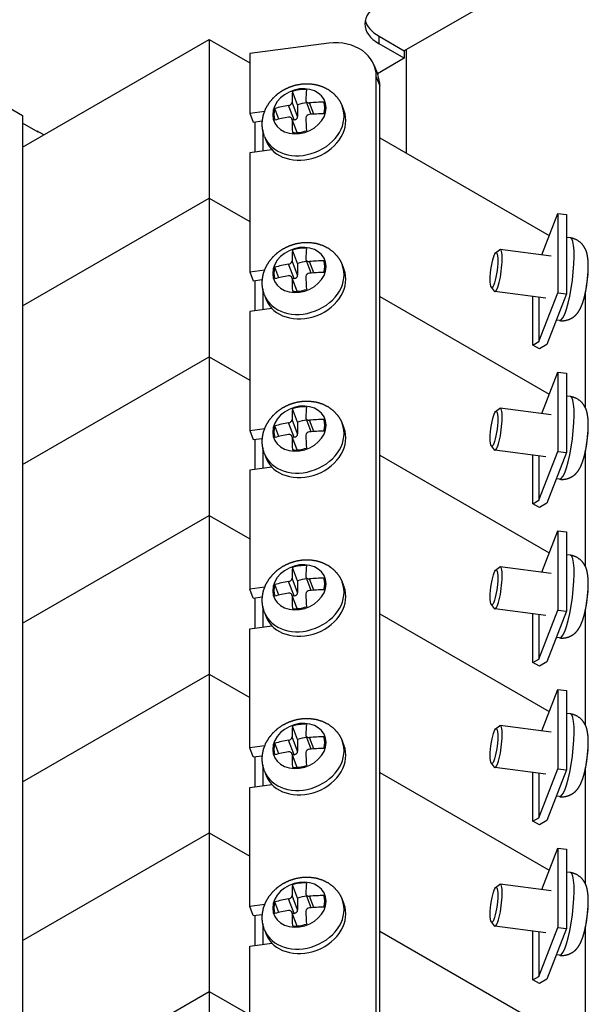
# Model space of a CAD drawing. Header units: inches. Extents: x 0 to 16.6, y 0 to 10.6.
# Tile 14 of 20: x 13.9 to 14.9, y 4.2 to 6.1. Entities that reach past the tile are written whole.
import ezdxf

# ---------------------------------------------------------------- set-up
doc = ezdxf.new("R2010")
doc.units = ezdxf.units.IN
doc.header["$LTSCALE"] = 0.5
doc.header["$MEASUREMENT"] = 0
doc.layers.add('AM_VIS', color=7, linetype='CONTINUOUS', lineweight=30)
doc.layers.add('WORK', color=253, linetype='CONTINUOUS')

# ---------------------------------------------------------------- blocks, each defined once
blk = doc.blocks.new('A$C235B51C9')
at = {"layer": 'AM_VIS', "color": 31}
for p, q in [((25.743, 11.2326), (25.3859, 11.0265)), ((25.2887, 11.054), (25.2887, 11.0826)), ((25.2887, 11.0826), (25.3859, 11.0265)), ((25.095, 11.0556), (24.7901, 11.0162)), ((25.3859, 10.9979), (25.2887, 11.054)), ((25.3859, 11.0265), (25.3859, 10.9979)), ((24.7901, 11.0162), (24.7901, 10.7866)), ((25.3859, 10.9979), (25.2823, 10.9381)), ((25.2698, 10.9703), (25.2835, 10.9351)), ((25.278, 5.1087), (25.278, 10.9262)), ((25.278, 10.9262), (25.2916, 10.891)), ((25.2916, 5.0734), (25.2916, 10.891)), ((24.7901, 10.7866), (24.8479, 10.794)), ((24.7901, 10.7866), (24.8037, 10.7514)), ((24.8037, 10.7514), (24.8387, 10.7559)), ((23.9712, 10.7165), (23.9694, 10.7155)), ((23.9958, 10.7023), (23.9712, 10.7165)), ((24.8758, 10.6446), (24.7901, 10.6335)), ((24.7901, 10.6335), (24.7901, 10.1742)), ((24.7901, 10.1742), (24.8479, 10.1817)), ((24.7901, 10.1742), (24.8037, 10.139)), ((24.8037, 10.139), (24.8387, 10.1435)), ((24.8758, 10.0322), (24.7901, 10.0211)), ((24.7901, 10.0211), (24.7901, 9.5618)), ((24.7901, 9.5618), (24.8479, 9.5693)), ((24.7901, 9.5618), (24.8037, 9.5266)), ((24.8037, 9.5266), (24.8387, 9.5311)), ((24.8758, 9.4198), (24.7901, 9.4087)), ((24.7901, 9.4087), (24.7901, 8.9494)), ((24.8479, 8.9569), (24.7901, 8.9494)), ((24.8037, 8.9142), (24.7901, 8.9494)), ((24.8037, 8.9142), (24.8387, 8.9188)), ((24.7901, 8.7964), (24.8758, 8.8074)), ((24.7901, 8.3371), (24.7901, 8.7964)), ((24.8479, 8.3446), (24.7901, 8.3371)), ((24.8037, 8.3019), (24.7901, 8.3371)), ((24.8037, 8.3019), (24.8387, 8.3064)), ((24.7901, 8.184), (24.8758, 8.1951)), ((24.7901, 7.7247), (24.7901, 8.184)), ((24.8479, 7.7322), (24.7901, 7.7247)), ((24.8037, 7.6895), (24.7901, 7.7247)), ((24.8037, 7.6895), (24.8387, 7.694)), ((24.7901, 7.5716), (24.8758, 7.5827)), ((24.7901, 7.1123), (24.7901, 7.5716))]:
    blk.add_line(p, q, dxfattribs=at)
at = {"layer": 'AM_VIS', "color": 133}
for p, q in [((23.9141, 10.6551), (24.6339, 11.0708)), ((24.6339, 11.0708), (24.6339, 10.4584)), ((24.6339, 11.0708), (24.7901, 10.9806)), ((24.8107, 10.6361), (24.8107, 10.7523)), ((24.8402, 10.7198), (24.8402, 10.64)), ((25.2916, 10.691), (25.9452, 10.3137)), ((23.9141, 10.0428), (24.6339, 10.4584)), ((24.6339, 10.4584), (24.7901, 10.3682)), ((25.9163, 10.2393), (25.9783, 10.3993)), ((25.9783, 10.3993), (26.0119, 10.395)), ((25.9783, 10.3993), (25.9783, 10.0931)), ((26.0119, 10.395), (26.0119, 10.0888)), ((25.2916, 10.0787), (25.9452, 9.7014)), ((25.882, 9.8909), (25.882, 10.0784)), ((25.9051, 9.9043), (25.9783, 10.0931)), ((25.9051, 10.0754), (25.9051, 9.9043)), ((26.0119, 10.0888), (25.9362, 9.8936)), ((25.9783, 10.0931), (26.0119, 10.0888)), ((26.0835, 10.0894), (26.0835, 9.6509)), ((25.882, 9.8909), (25.9051, 9.9043)), ((25.9067, 9.8766), (25.882, 9.8909)), ((25.9362, 9.8936), (25.9067, 9.8766))]:
    blk.add_line(p, q, dxfattribs=at)
at = {"layer": 'AM_VIS', "color": 203}
for p, q in [((25.3941, 10.6319), (25.3941, 11.0312)), ((23.9749, 10.7123), (23.9141, 10.7474)), ((23.9749, 10.7144), (23.9749, 10.7123))]:
    blk.add_line(p, q, dxfattribs=at)
at = {"layer": 'AM_VIS', "color": 52}
for p, q in [((23.5605, 10.9818), (23.9141, 10.7776)), ((23.9141, 10.7776), (23.9141, 5.2663))]:
    blk.add_line(p, q, dxfattribs=at)
at = {"layer": 'AM_VIS', "color": 132}
for p, q in [((24.9748, 10.8182), (24.9549, 10.8696)), ((25.027, 10.7815), (25.0074, 10.8323)), ((24.903, 10.7631), (24.8871, 10.8041)), ((24.9614, 10.7598), (24.9398, 10.8155)), ((24.9748, 10.7727), (24.9532, 10.8284)), ((24.9748, 10.8182), (24.9748, 10.7727)), ((25.0372, 10.7822), (25.0202, 10.8259)), ((25.147, 10.813), (25.1536, 10.7958)), ((24.9733, 10.7109), (24.9525, 10.7645)), ((24.9727, 10.7108), (24.9532, 10.7611)), ((24.9614, 10.7598), (24.9547, 10.7589)), ((24.8468, 10.6966), (24.8534, 10.6794)), ((26.0262, 10.3047), (26.0119, 10.3066)), ((25.9528, 10.2346), (25.7561, 10.26)), ((24.9748, 10.2059), (24.9549, 10.2572)), ((25.7383, 10.2471), (25.7532, 10.259)), ((24.903, 10.1507), (24.8871, 10.1918)), ((24.9614, 10.1474), (24.9398, 10.2031)), ((24.9748, 10.1604), (24.9532, 10.216)), ((24.9748, 10.2059), (24.9748, 10.1604)), ((25.027, 10.1691), (25.0074, 10.2199)), ((25.0372, 10.1698), (25.0202, 10.2135)), ((25.147, 10.2006), (25.1536, 10.1835)), ((24.9733, 10.0985), (24.9525, 10.1521)), ((24.9727, 10.0985), (24.9532, 10.1487)), ((24.9614, 10.1474), (24.9547, 10.1465)), ((25.7211, 10.1144), (25.7326, 10.0991)), ((24.8468, 10.0842), (24.8534, 10.067)), ((25.9318, 10.0719), (25.735, 10.0974)), ((25.9849, 9.9854), (25.9724, 9.987)), ((26.0262, 9.6924), (26.0119, 9.6942)), ((24.9748, 9.5935), (24.9549, 9.6449)), ((25.7383, 9.6347), (25.7532, 9.6466)), ((25.9528, 9.6222), (25.7561, 9.6476)), ((24.903, 9.5383), (24.8871, 9.5794)), ((24.9614, 9.535), (24.9398, 9.5907)), ((24.9748, 9.548), (24.9532, 9.6037)), ((24.9748, 9.5935), (24.9748, 9.548)), ((25.027, 9.5568), (25.0074, 9.6075)), ((25.0372, 9.5575), (25.0202, 9.6011)), ((25.147, 9.5883), (25.1536, 9.5711)), ((24.9733, 9.4861), (24.9525, 9.5398)), ((24.9727, 9.4861), (24.9532, 9.5364)), ((24.9614, 9.535), (24.9547, 9.5342)), ((25.7211, 9.5021), (25.7326, 9.4867)), ((24.8468, 9.4718), (24.8534, 9.4547)), ((25.9318, 9.4596), (25.735, 9.485)), ((25.9849, 9.373), (25.9724, 9.3747)), ((26.0262, 9.08), (26.0119, 9.0819)), ((24.9748, 8.9811), (24.9549, 9.0325)), ((25.7383, 9.0223), (25.7532, 9.0343)), ((25.9528, 9.0098), (25.7561, 9.0353)), ((24.9614, 8.9227), (24.9398, 8.9784)), ((24.9748, 8.9356), (24.9532, 8.9913)), ((24.9748, 8.9811), (24.9748, 8.9356)), ((25.027, 8.9444), (25.0074, 8.9952)), ((25.0372, 8.9451), (25.0202, 8.9888)), ((25.147, 8.9759), (25.1536, 8.9587)), ((24.903, 8.926), (24.8871, 8.967)), ((24.9733, 8.8738), (24.9525, 8.9274)), ((24.9727, 8.8737), (24.9532, 8.924)), ((24.9614, 8.9227), (24.9547, 8.9218)), ((24.8468, 8.8595), (24.8534, 8.8423)), ((25.7211, 8.8897), (25.7326, 8.8743)), ((25.9318, 8.8472), (25.735, 8.8726)), ((25.9849, 8.7607), (25.9724, 8.7623)), ((26.0262, 8.4676), (26.0119, 8.4695)), ((24.9748, 8.3687), (24.9549, 8.4201)), ((25.7383, 8.4099), (25.7532, 8.4219)), ((25.9528, 8.3975), (25.7561, 8.4229)), ((24.9614, 8.3103), (24.9398, 8.366)), ((24.9748, 8.3232), (24.9532, 8.3789)), ((24.9748, 8.3687), (24.9748, 8.3232)), ((25.027, 8.332), (25.0074, 8.3828)), ((25.0372, 8.3327), (25.0202, 8.3764)), ((25.147, 8.3635), (25.1536, 8.3463)), ((24.903, 8.3136), (24.8871, 8.3546)), ((24.9733, 8.2614), (24.9525, 8.315)), ((24.9727, 8.2614), (24.9532, 8.3116)), ((24.9614, 8.3103), (24.9547, 8.3094)), ((24.8468, 8.2471), (24.8534, 8.2299)), ((25.7211, 8.2773), (25.7326, 8.2619)), ((25.9318, 8.2348), (25.735, 8.2603)), ((25.9849, 8.1483), (25.9724, 8.1499)), ((26.0262, 7.8553), (26.0119, 7.8571)), ((24.9748, 7.7564), (24.9549, 7.8077)), ((25.7383, 7.7976), (25.7532, 7.8095)), ((25.9528, 7.7851), (25.7561, 7.8105)), ((24.9614, 7.6979), (24.9398, 7.7536)), ((24.9748, 7.7109), (24.9532, 7.7666)), ((24.9748, 7.7564), (24.9748, 7.7109)), ((25.027, 7.7197), (25.0074, 7.7704)), ((25.0372, 7.7203), (25.0202, 7.764)), ((24.903, 7.7012), (24.8871, 7.7423)), ((25.147, 7.7511), (25.1536, 7.734)), ((24.9733, 7.649), (24.9525, 7.7026)), ((24.9727, 7.649), (24.9532, 7.6992)), ((24.9614, 7.6979), (24.9547, 7.6971)), ((25.7211, 7.6649), (25.7326, 7.6496)), ((25.9318, 7.6224), (25.735, 7.6479)), ((24.8468, 7.6347), (24.8534, 7.6175)), ((25.9849, 7.5359), (25.9724, 7.5375))]:
    blk.add_line(p, q, dxfattribs=at)
at = {"layer": 'AM_VIS', "color": 171}
for p, q in [((23.9141, 10.0428), (24.6339, 10.4584)), ((24.6339, 10.4584), (24.6339, 9.846)), ((24.6339, 10.4584), (24.7901, 10.3682)), ((24.8107, 10.0238), (24.8107, 10.1399)), ((24.8402, 10.1074), (24.8402, 10.0276)), ((25.2916, 10.0787), (25.9452, 9.7014)), ((23.9141, 9.4304), (24.6339, 9.846)), ((23.9141, 9.4304), (24.6339, 9.846)), ((24.6339, 9.846), (24.7901, 9.7559)), ((24.6339, 9.846), (24.6339, 9.2336)), ((24.6339, 9.846), (24.7901, 9.7559)), ((25.9163, 9.6269), (25.9783, 9.7869)), ((25.9783, 9.7869), (26.0119, 9.7826)), ((25.9783, 9.7869), (25.9783, 9.4808)), ((26.0119, 9.7826), (26.0119, 9.4764)), ((24.8107, 9.4114), (24.8107, 9.5275)), ((24.8402, 9.495), (24.8402, 9.4152)), ((25.2916, 9.4663), (25.9452, 9.089)), ((25.2916, 9.4663), (25.9452, 9.089)), ((25.882, 9.2785), (25.882, 9.466)), ((25.9051, 9.2919), (25.9783, 9.4808)), ((25.9051, 9.463), (25.9051, 9.2919)), ((26.0119, 9.4764), (25.9362, 9.2813)), ((25.9783, 9.4808), (26.0119, 9.4764)), ((26.0835, 9.4771), (26.0835, 9.0385)), ((25.882, 9.2785), (25.9051, 9.2919)), ((25.9067, 9.2643), (25.882, 9.2785)), ((25.9362, 9.2813), (25.9067, 9.2643)), ((23.9141, 8.818), (24.6339, 9.2336)), ((24.6339, 9.2336), (24.7901, 9.1435)), ((25.9163, 9.0146), (25.9783, 9.1746)), ((25.9783, 9.1746), (26.0119, 9.1702)), ((25.9783, 9.1746), (25.9783, 8.8684)), ((26.0119, 9.1702), (26.0119, 8.864)), ((25.2916, 8.8539), (25.9452, 8.4766)), ((25.9051, 8.6795), (25.9783, 8.8684)), ((26.0119, 8.864), (25.9362, 8.6689)), ((25.9783, 8.8684), (26.0119, 8.864)), ((26.0835, 8.8647), (26.0835, 8.4262)), ((25.882, 8.6662), (25.882, 8.8536)), ((25.9051, 8.8506), (25.9051, 8.6795)), ((25.882, 8.6662), (25.9051, 8.6795)), ((25.9067, 8.6519), (25.882, 8.6662)), ((25.9362, 8.6689), (25.9067, 8.6519))]:
    blk.add_line(p, q, dxfattribs=at)
at = {"layer": 'AM_VIS', "color": 181}
for p, q in [((23.9141, 8.818), (24.6339, 9.2336)), ((24.6339, 9.2336), (24.6339, 8.6213)), ((24.6339, 9.2336), (24.7901, 9.1435)), ((24.8107, 8.799), (24.8107, 8.9151)), ((24.8402, 8.8827), (24.8402, 8.8028)), ((25.2916, 8.8539), (25.9452, 8.4766)), ((23.9141, 8.2057), (24.6339, 8.6213)), ((23.9141, 8.2057), (24.6339, 8.6213)), ((24.6339, 8.6213), (24.7901, 8.5311)), ((24.6339, 8.6213), (24.6339, 8.0089)), ((24.6339, 8.6213), (24.7901, 8.5311)), ((25.9163, 8.4022), (25.9783, 8.5622)), ((25.9783, 8.5622), (26.0119, 8.5579)), ((25.9783, 8.5622), (25.9783, 8.256)), ((26.0119, 8.5579), (26.0119, 8.2517)), ((24.8107, 8.1867), (24.8107, 8.3028)), ((24.8402, 8.2703), (24.8402, 8.1905)), ((25.9051, 8.0671), (25.9783, 8.256)), ((26.0119, 8.2517), (25.9362, 8.0565)), ((25.9783, 8.256), (26.0119, 8.2517)), ((26.0835, 8.2523), (26.0835, 7.8138)), ((25.2916, 8.2415), (25.9452, 7.8642)), ((25.2916, 8.2415), (25.9452, 7.8642)), ((25.882, 8.0538), (25.882, 8.2413)), ((25.9051, 8.2383), (25.9051, 8.0671)), ((25.882, 8.0538), (25.9051, 8.0671)), ((25.9362, 8.0565), (25.9067, 8.0395)), ((25.9067, 8.0395), (25.882, 8.0538)), ((23.9141, 7.5933), (24.6339, 8.0089)), ((23.9141, 7.5933), (24.6339, 8.0089)), ((24.6339, 8.0089), (24.7901, 7.9188)), ((24.6339, 8.0089), (24.6339, 7.3965)), ((24.6339, 8.0089), (24.7901, 7.9188)), ((25.9163, 7.7898), (25.9783, 7.9498)), ((25.9783, 7.9498), (26.0119, 7.9455)), ((25.9783, 7.9498), (25.9783, 7.6436)), ((26.0119, 7.9455), (26.0119, 7.6393)), ((24.8107, 7.5743), (24.8107, 7.6904)), ((24.8402, 7.6579), (24.8402, 7.5781)), ((25.9051, 7.4548), (25.9783, 7.6436)), ((26.0119, 7.6393), (25.9362, 7.4442)), ((25.9783, 7.6436), (26.0119, 7.6393)), ((26.0835, 7.6399), (26.0835, 7.2014)), ((25.2916, 7.6292), (25.9452, 7.2519)), ((25.2916, 7.6292), (25.9452, 7.2519)), ((25.882, 7.4414), (25.882, 7.6289)), ((25.9051, 7.6259), (25.9051, 7.4548)), ((25.882, 7.4414), (25.9051, 7.4548)), ((25.9067, 7.4271), (25.882, 7.4414)), ((25.9362, 7.4442), (25.9067, 7.4271)), ((23.9141, 6.9809), (24.6339, 7.3965)), ((23.9141, 6.9809), (24.6339, 7.3965)), ((24.6339, 7.3965), (24.7901, 7.3064)), ((24.6339, 7.3965), (24.6339, 6.7841)), ((24.6339, 7.3965), (24.7901, 7.3064))]:
    blk.add_line(p, q, dxfattribs=at)
at = {"layer": 'AM_VIS', "color": 132}
for centre, radius, start, end in [((25.0206, 10.7672), 0.0138, 91.6729, 176.3454), ((25.5855, 10.1994), 0.51, 357.5797, 358.7361), ((25.0206, 10.1548), 0.0138, 91.6729, 176.3454), ((25.5855, 10.1994), 0.51, 346.5309, 356.2164), ((25.5855, 9.587), 0.51, 357.5797, 358.7361), ((25.0206, 9.5424), 0.0138, 91.6729, 176.3454), ((25.5855, 9.587), 0.51, 346.5309, 356.2164), ((25.0206, 8.93), 0.0138, 91.6729, 176.3454), ((25.5855, 8.9746), 0.51, 346.5309, 356.2164), ((25.5855, 8.9746), 0.51, 357.5797, 358.7361), ((25.0206, 8.3177), 0.0138, 91.6729, 176.3454), ((25.5855, 8.3623), 0.51, 346.5309, 356.2164), ((25.5855, 8.3623), 0.51, 357.5797, 358.7361), ((25.0206, 7.7053), 0.0138, 91.6729, 176.3454), ((25.5855, 7.7499), 0.51, 346.5309, 356.2164), ((25.5855, 7.7499), 0.51, 357.5797, 358.7361)]:
    blk.add_arc(centre, radius, start, end, dxfattribs=at)
at = {"layer": 'AM_VIS', "color": 31}
for centre, major_axis, ratio, start_param, end_param in [((25.4213, 11.1306), (0.1875, 0), 0.57735, 2.356194, 3.926991), ((25.4213, 11.1591), (0.1875, 0), 0.57735, 3.273972, 3.926991), ((25.095, 10.9025), (0.1748, 0.0678), 0.796765, 5.983471, 7.554267), ((25.1087, 10.8673), (0.1748, 0.0678), 0.796765, 5.983471, 6.283185)]:
    blk.add_ellipse(centre, major_axis=major_axis, ratio=ratio, start_param=start_param, end_param=end_param, dxfattribs=at)
at = {"layer": 'AM_VIS', "color": 132}
for centre, major_axis, ratio, start_param, end_param in [((24.9819, 10.7934), (0.0983, 0.0381), 0.796765, 1.271082, 7.554267), ((25.0641, 10.5088), (-0.0653, 0.5051), 0.178415, 0.752225, 0.862713), ((24.9817, 10.7939), (0.0939, 0.0364), 0.796765, 0.994855, 1.547309), ((25.1177, 10.5157), (-0.0653, 0.5051), 0.178415, 0.752225, 0.862713), ((24.9969, 10.7548), (0.1501, 0.0582), 0.796765, 3.141593, 6.283185), ((25.0035, 10.7376), (0.1501, 0.0582), 0.796765, 3.141593, 6.283185), ((24.9817, 10.7939), (0.0939, 0.0364), 0.796765, 2.565652, 3.118105), ((25.0909, 10.5347), (0.5093, 0), 0.57735, 1.872111, 1.9826), ((25.0016, 10.7426), (0.0939, 0.0364), 0.796765, 1.186105, 1.547309), ((25.0909, 10.5347), (0.5093, 0), 0.57735, 1.599572, 1.710061), ((24.9817, 10.7939), (0.0939, 0.0364), 0.796765, 5.707244, 6.259698), ((25.0909, 10.4898), (0.5093, 0), 0.57735, 1.872111, 1.9826), ((25.0641, 10.5088), (-0.0653, 0.5051), 0.178415, 1.024764, 1.135253), ((24.9614, 10.771), (0.0128, 0.005), 0.796765, 4.412675, 5.983471), ((25.1177, 10.5157), (-0.0653, 0.5051), 0.178415, 1.024764, 1.135253), ((25.0909, 10.4898), (0.5093, 0), 0.57735, 1.599572, 1.710061), ((24.9817, 10.7939), (0.0939, 0.0364), 0.796765, 4.136448, 4.688901), ((26.0056, 10.1451), (0.0206, 0.1597), 0.178415, 3.141593, 6.283185), ((24.9819, 10.181), (0.0983, 0.0381), 0.796765, 1.271082, 7.554267), ((24.9817, 10.1816), (0.0939, 0.0364), 0.796765, 0.994855, 1.547309), ((25.1177, 9.9034), (-0.0653, 0.5051), 0.178415, 0.752225, 0.862713), ((25.7455, 10.1787), (0.0105, 0.0813), 0.178415, 2.95926, 6.465518), ((25.0641, 9.8964), (-0.0653, 0.5051), 0.178415, 0.752225, 0.862713), ((25.7319, 10.1805), (0.0087, 0.0674), 0.178415, 3.768650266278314, 10.0518355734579), ((24.9969, 10.1424), (0.1501, 0.0582), 0.796765, 3.141593, 6.283185), ((24.9817, 10.1816), (0.0939, 0.0364), 0.796765, 2.565652, 3.118105), ((25.0909, 9.9223), (0.5093, 0), 0.57735, 1.872111, 1.9826), ((25.0016, 10.1302), (0.0939, 0.0364), 0.796765, 1.186105, 1.547309), ((25.0909, 9.9223), (0.5093, 0), 0.57735, 1.599572, 1.710061), ((24.9817, 10.1816), (0.0939, 0.0364), 0.796765, 5.707244, 6.259698), ((26.0724, 10.1364), (0.0135, 0.1046), 0.178415, 4.172519, 5.252259), ((25.0035, 10.1252), (0.1501, 0.0582), 0.796765, 3.141593, 6.283185), ((25.0909, 9.8774), (0.5093, 0), 0.57735, 1.872111, 1.9826), ((25.0641, 9.8964), (-0.0653, 0.5051), 0.178415, 1.024764, 1.135253), ((24.9614, 10.1586), (0.0128, 0.005), 0.796765, 4.412675, 5.983471), ((25.1177, 9.9034), (-0.0653, 0.5051), 0.178415, 1.024764, 1.135253), ((25.0909, 9.8774), (0.5093, 0), 0.57735, 1.599572, 1.710061), ((26.0734, 10.1363), (0.0129, 0.0999), 0.178415, 5.06322, 5.164017), ((24.9817, 10.1816), (0.0939, 0.0364), 0.796765, 4.136448, 4.688901), ((26.0056, 9.5327), (0.0206, 0.1597), 0.178415, 3.141593, 6.283185), ((24.9819, 9.5686), (0.0983, 0.0381), 0.796765, 1.271082, 7.554267), ((24.9817, 9.5692), (0.0939, 0.0364), 0.796765, 0.994855, 1.547309), ((25.1177, 9.291), (-0.0653, 0.5051), 0.178415, 0.752225, 0.862713), ((25.7455, 9.5663), (0.0105, 0.0813), 0.178415, 2.95926, 6.465518), ((25.0641, 9.284), (-0.0653, 0.5051), 0.178415, 0.752225, 0.862713), ((25.7319, 9.5681), (0.0087, 0.0674), 0.178415, 3.768650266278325, 10.05183557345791), ((24.9969, 9.53), (0.1501, 0.0582), 0.796765, 3.141593, 6.283185), ((24.9817, 9.5692), (0.0939, 0.0364), 0.796765, 2.565652, 3.118105), ((25.0909, 9.3099), (0.5093, 0), 0.57735, 1.872111, 1.9826), ((25.0016, 9.5178), (0.0939, 0.0364), 0.796765, 1.186105, 1.547309), ((25.0909, 9.3099), (0.5093, 0), 0.57735, 1.599572, 1.710061), ((24.9817, 9.5692), (0.0939, 0.0364), 0.796765, 5.707244, 6.259698), ((26.0724, 9.5241), (0.0135, 0.1046), 0.178415, 4.172519, 5.252259), ((25.0035, 9.5129), (0.1501, 0.0582), 0.796765, 3.141593, 6.283185), ((25.0909, 9.2651), (0.5093, 0), 0.57735, 1.872111, 1.9826), ((24.9614, 9.5463), (0.0128, 0.005), 0.796765, 4.412675, 5.983471), ((25.1177, 9.291), (-0.0653, 0.5051), 0.178415, 1.024764, 1.135253), ((25.0909, 9.2651), (0.5093, 0), 0.57735, 1.599572, 1.710061), ((26.0734, 9.5239), (0.0129, 0.0999), 0.178415, 5.06322, 5.164017), ((25.0641, 9.284), (-0.0653, 0.5051), 0.178415, 1.024764, 1.135253), ((24.9817, 9.5692), (0.0939, 0.0364), 0.796765, 4.136448, 4.688901), ((24.9819, 8.9563), (0.0983, 0.0381), 0.796765, 1.271082, 7.554267), ((26.0056, 8.9203), (0.0206, 0.1597), 0.178415, 3.141593, 6.283185), ((25.0641, 8.6717), (-0.0653, 0.5051), 0.178415, 0.752225, 0.862713), ((24.9817, 8.9568), (0.0939, 0.0364), 0.796765, 0.994855, 1.547309), ((25.1177, 8.6786), (-0.0653, 0.5051), 0.178415, 0.752225, 0.862713), ((25.7319, 8.9557), (0.0087, 0.0674), 0.178415, 3.768650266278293, 10.05183557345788), ((25.7455, 8.954), (0.0105, 0.0813), 0.178415, 2.95926, 6.465518), ((24.9969, 8.9177), (0.1501, 0.0582), 0.796765, 3.141593, 6.283185), ((25.0909, 8.6976), (0.5093, 0), 0.57735, 1.872111, 1.9826), ((25.0016, 8.9054), (0.0939, 0.0364), 0.796765, 1.186105, 1.547309), ((25.0909, 8.6976), (0.5093, 0), 0.57735, 1.599572, 1.710061), ((24.9817, 8.9568), (0.0939, 0.0364), 0.796765, 5.707244, 6.259698), ((25.0035, 8.9005), (0.1501, 0.0582), 0.796765, 3.141593, 6.283185), ((24.9817, 8.9568), (0.0939, 0.0364), 0.796765, 2.565652, 3.118105), ((25.0909, 8.6527), (0.5093, 0), 0.57735, 1.872111, 1.9826), ((24.9614, 8.9339), (0.0128, 0.005), 0.796765, 4.412675, 5.983471), ((25.1177, 8.6786), (-0.0653, 0.5051), 0.178415, 1.024764, 1.135253), ((25.0909, 8.6527), (0.5093, 0), 0.57735, 1.599572, 1.710061), ((26.0724, 8.9117), (0.0135, 0.1046), 0.178415, 4.172519, 5.252259), ((26.0734, 8.9116), (0.0129, 0.0999), 0.178415, 5.06322, 5.164017), ((25.0641, 8.6717), (-0.0653, 0.5051), 0.178415, 1.024764, 1.135253), ((24.9817, 8.9568), (0.0939, 0.0364), 0.796765, 4.136448, 4.688901), ((24.9819, 8.3439), (0.0983, 0.0381), 0.796765, 1.271082, 7.554267), ((26.0056, 8.308), (0.0206, 0.1597), 0.178415, 3.141593, 6.283185), ((25.0641, 8.0593), (-0.0653, 0.5051), 0.178415, 0.752225, 0.862713), ((24.9817, 8.3444), (0.0939, 0.0364), 0.796765, 0.994855, 1.547309), ((25.1177, 8.0662), (-0.0653, 0.5051), 0.178415, 0.752225, 0.862713), ((25.7319, 8.3433), (0.0087, 0.0674), 0.178415, 3.768650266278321, 10.05183557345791), ((25.7455, 8.3416), (0.0105, 0.0813), 0.178415, 2.95926, 6.465518), ((24.9969, 8.3053), (0.1501, 0.0582), 0.796765, 3.141593, 6.283185), ((25.0909, 8.0852), (0.5093, 0), 0.57735, 1.872111, 1.9826), ((25.0016, 8.2931), (0.0939, 0.0364), 0.796765, 1.186105, 1.547309), ((25.0909, 8.0852), (0.5093, 0), 0.57735, 1.599572, 1.710061), ((24.9817, 8.3444), (0.0939, 0.0364), 0.796765, 5.707244, 6.259698), ((25.0035, 8.2881), (0.1501, 0.0582), 0.796765, 3.141593, 6.283185), ((24.9817, 8.3444), (0.0939, 0.0364), 0.796765, 2.565652, 3.118105), ((24.9614, 8.3215), (0.0128, 0.005), 0.796765, 4.412675, 5.983471), ((25.0909, 8.0403), (0.5093, 0), 0.57735, 1.599572, 1.710061), ((26.0724, 8.2993), (0.0135, 0.1046), 0.178415, 4.172519, 5.252259), ((26.0734, 8.2992), (0.0129, 0.0999), 0.178415, 5.06322, 5.164017), ((25.0909, 8.0403), (0.5093, 0), 0.57735, 1.872111, 1.9826), ((25.0641, 8.0593), (-0.0653, 0.5051), 0.178415, 1.024764, 1.135253), ((25.1177, 8.0662), (-0.0653, 0.5051), 0.178415, 1.024764, 1.135253), ((24.9817, 8.3444), (0.0939, 0.0364), 0.796765, 4.136448, 4.688901), ((26.0056, 7.6956), (0.0206, 0.1597), 0.178415, 3.141593, 6.283185), ((24.9819, 7.7315), (0.0983, 0.0381), 0.796765, 1.271082, 7.554267), ((25.0641, 7.4469), (-0.0653, 0.5051), 0.178415, 0.752225, 0.862713), ((24.9817, 7.7321), (0.0939, 0.0364), 0.796765, 0.994855, 1.547309), ((25.1177, 7.4539), (-0.0653, 0.5051), 0.178415, 0.752225, 0.862713), ((25.7319, 7.731), (0.0087, 0.0674), 0.178415, 3.768650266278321, 10.05183557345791), ((25.7455, 7.7292), (0.0105, 0.0813), 0.178415, 2.95926, 6.465518), ((25.0909, 7.4728), (0.5093, 0), 0.57735, 1.872111, 1.9826), ((25.0016, 7.6807), (0.0939, 0.0364), 0.796765, 1.186105, 1.547309), ((25.0909, 7.4728), (0.5093, 0), 0.57735, 1.599572, 1.710061), ((24.9817, 7.7321), (0.0939, 0.0364), 0.796765, 5.707244, 6.259698), ((24.9969, 7.6929), (0.1501, 0.0582), 0.796765, 3.141593, 6.283185), ((25.0035, 7.6758), (0.1501, 0.0582), 0.796765, 3.141593, 6.283185), ((24.9817, 7.7321), (0.0939, 0.0364), 0.796765, 2.565652, 3.118105), ((25.0909, 7.428), (0.5093, 0), 0.57735, 1.599572, 1.710061), ((26.0724, 7.6869), (0.0135, 0.1046), 0.178415, 4.172519, 5.252259), ((26.0734, 7.6868), (0.0129, 0.0999), 0.178415, 5.06322, 5.164017), ((25.0909, 7.428), (0.5093, 0), 0.57735, 1.872111, 1.9826), ((25.0641, 7.4469), (-0.0653, 0.5051), 0.178415, 1.024764, 1.135253), ((24.9614, 7.7091), (0.0128, 0.005), 0.796765, 4.412675, 5.983471), ((25.1177, 7.4539), (-0.0653, 0.5051), 0.178415, 1.024764, 1.135253), ((24.9817, 7.7321), (0.0939, 0.0364), 0.796765, 4.136448, 4.688901)]:
    blk.add_ellipse(centre, major_axis=major_axis, ratio=ratio, start_param=start_param, end_param=end_param, dxfattribs=at)
for points, degree, knots in [([(24.8468, 10.6966), (24.8407, 10.7173), (24.8381, 10.7385), (24.8392, 10.7605), (24.8436, 10.7817), (24.852, 10.8034), (24.8634, 10.8234), (24.879, 10.843), (24.8971, 10.8599), (24.9187, 10.8748), (24.9422, 10.8864), (24.9675, 10.8947), (24.9938, 10.8992), (25.0202, 10.8997), (25.0466, 10.896), (25.0709, 10.8885), (25.0938, 10.8768), (25.1126, 10.8626), (25.1289, 10.845), (25.1391, 10.8297), (25.147, 10.813)], 1, [4.412675, 4.412675, 4.547444, 4.682214, 4.821952, 4.96169, 5.114435, 5.26718, 5.435321, 5.603461, 5.781931, 5.960401, 6.142114, 6.323826, 6.502988, 6.682149, 6.851038, 7.019928, 7.171892, 7.323855, 7.439061, 7.554267, 7.554267]), ([(25.0068, 10.8354), (25.0068, 10.8353), (25.0068, 10.8353), (25.0068, 10.834), (25.0071, 10.8326), (25.0084, 10.8301), (25.0095, 10.829), (25.0107, 10.8282), (25.0118, 10.8273), (25.0134, 10.8267), (25.0167, 10.8258), (25.0185, 10.8257), (25.0202, 10.8259)], 3, [-0.01036497, -0.01036497, -0.01036497, -0.01036497, -0.01034722, -0.01034722, -0.00517361, -0.00517361, 0, 0, 0, 0.00518252, 0.00518252, 0.01036504, 0.01036504, 0.01036504, 0.01036504]), ([(24.9398, 10.8155), (24.9398, 10.8155), (24.9398, 10.8155), (24.9415, 10.8158), (24.9432, 10.8163), (24.9465, 10.818), (24.948, 10.8191), (24.9492, 10.8202), (24.9504, 10.8214), (24.9514, 10.8228), (24.9528, 10.8256), (24.9532, 10.8271), (24.9532, 10.8284), (24.9532, 10.8284), (24.9532, 10.8284)], 3, [-0.01036497, -0.01036497, -0.01036497, -0.01036497, -0.01034722, -0.01034722, -0.00517361, -0.00517361, 0, 0, 0, 0.00517361, 0.00517361, 0.01034722, 0.01034722, 0.01036497, 0.01036497, 0.01036497, 0.01036497]), ([(24.9532, 10.7611), (24.9532, 10.7611), (24.9532, 10.7611), (24.9532, 10.7626), (24.9528, 10.7641), (24.9514, 10.7668), (24.9504, 10.768), (24.9492, 10.7688), (24.948, 10.7696), (24.9465, 10.7703), (24.9432, 10.7709), (24.9415, 10.7709), (24.9398, 10.7706), (24.9398, 10.7706), (24.9398, 10.7706)], 3, [-0.01036497, -0.01036497, -0.01036497, -0.01036497, -0.01034722, -0.01034722, -0.00517361, -0.00517361, 0, 0, 0, 0.00517361, 0.00517361, 0.01034722, 0.01034722, 0.01036497, 0.01036497, 0.01036497, 0.01036497]), ([(26.0954, 10.1881), (26.0953, 10.2072), (26.0939, 10.2256), (26.0904, 10.2448), (26.0866, 10.2564), (26.0789, 10.2712), (26.0708, 10.2816), (26.0577, 10.2929), (26.0465, 10.2991), (26.0332, 10.3035), (26.0262, 10.3047)], 1, [4.625201, 4.625201, 4.831386, 5.037572, 5.243757, 5.34685, 5.449942, 5.508587, 5.567231, 5.602985, 5.63874, 5.656128, 5.656128]), ([(24.8468, 10.0842), (24.8407, 10.1049), (24.8381, 10.1262), (24.8392, 10.1481), (24.8436, 10.1693), (24.852, 10.1911), (24.8634, 10.211), (24.879, 10.2306), (24.8971, 10.2475), (24.9187, 10.2624), (24.9422, 10.274), (24.9675, 10.2823), (24.9938, 10.2868), (25.0202, 10.2873), (25.0466, 10.2837), (25.0709, 10.2761), (25.0938, 10.2644), (25.1126, 10.2502), (25.1289, 10.2326), (25.1391, 10.2173), (25.147, 10.2006)], 1, [4.412675, 4.412675, 4.547444, 4.682214, 4.821952, 4.96169, 5.114435, 5.26718, 5.435321, 5.603461, 5.781931, 5.960401, 6.142114, 6.323826, 6.502988, 6.682149, 6.851038, 7.019928, 7.171892, 7.323855, 7.439061, 7.554267, 7.554267]), ([(25.0068, 10.223), (25.0068, 10.223), (25.0068, 10.223), (25.0068, 10.2216), (25.0071, 10.2203), (25.0084, 10.2178), (25.0095, 10.2167), (25.0107, 10.2158), (25.0118, 10.215), (25.0134, 10.2143), (25.0167, 10.2135), (25.0185, 10.2134), (25.0202, 10.2135)], 3, [-0.01036497, -0.01036497, -0.01036497, -0.01036497, -0.01034722, -0.01034722, -0.00517361, -0.00517361, 0, 0, 0, 0.00518252, 0.00518252, 0.01036504, 0.01036504, 0.01036504, 0.01036504]), ([(24.9398, 10.2031), (24.9398, 10.2031), (24.9398, 10.2031), (24.9415, 10.2034), (24.9432, 10.204), (24.9465, 10.2056), (24.948, 10.2067), (24.9492, 10.2079), (24.9504, 10.209), (24.9514, 10.2104), (24.9528, 10.2132), (24.9532, 10.2147), (24.9532, 10.216), (24.9532, 10.216), (24.9532, 10.216)], 3, [-0.01036497, -0.01036497, -0.01036497, -0.01036497, -0.01034722, -0.01034722, -0.00517361, -0.00517361, 0, 0, 0, 0.00517361, 0.00517361, 0.01034722, 0.01034722, 0.01036497, 0.01036497, 0.01036497, 0.01036497]), ([(24.9532, 10.1487), (24.9532, 10.1487), (24.9532, 10.1487), (24.9532, 10.1502), (24.9528, 10.1518), (24.9514, 10.1544), (24.9504, 10.1556), (24.9492, 10.1564), (24.948, 10.1573), (24.9465, 10.1579), (24.9432, 10.1585), (24.9415, 10.1585), (24.9398, 10.1582), (24.9398, 10.1582), (24.9398, 10.1582)], 3, [-0.01036497, -0.01036497, -0.01036497, -0.01036497, -0.01034722, -0.01034722, -0.00517361, -0.00517361, 0, 0, 0, 0.00517361, 0.00517361, 0.01034722, 0.01034722, 0.01036497, 0.01036497, 0.01036497, 0.01036497]), ([(25.9849, 9.9854), (25.9968, 9.9848), (26.008, 9.9861), (26.0189, 9.9891), (26.0281, 9.993), (26.0373, 9.9987), (26.0443, 10.0043), (26.0515, 10.0116), (26.0566, 10.0181), (26.0627, 10.0278), (26.067, 10.0364), (26.0738, 10.0536), (26.0792, 10.0715), (26.0815, 10.0806)], 1, [2.514535, 2.514535, 2.543759, 2.572983, 2.605095, 2.637208, 2.678379, 2.719549, 2.777912, 2.836274, 2.934821, 3.033368, 3.239554, 3.445739, 3.545462, 3.545462]), ([(26.0954, 9.5758), (26.0953, 9.5949), (26.0939, 9.6132), (26.0904, 9.6325), (26.0866, 9.644), (26.0789, 9.6588), (26.0708, 9.6693), (26.0577, 9.6805), (26.0465, 9.6867), (26.0332, 9.6911), (26.0262, 9.6924)], 1, [4.625201, 4.625201, 4.831386, 5.037572, 5.243757, 5.34685, 5.449942, 5.508587, 5.567231, 5.602985, 5.63874, 5.656128, 5.656128]), ([(24.8468, 9.4718), (24.8407, 9.4925), (24.8381, 9.5138), (24.8392, 9.5357), (24.8436, 9.5569), (24.852, 9.5787), (24.8634, 9.5986), (24.879, 9.6182), (24.8971, 9.6351), (24.9187, 9.65), (24.9422, 9.6617), (24.9675, 9.6699), (24.9938, 9.6744), (25.0202, 9.6749), (25.0466, 9.6713), (25.0709, 9.6638), (25.0938, 9.652), (25.1126, 9.6378), (25.1289, 9.6202), (25.1391, 9.6049), (25.147, 9.5883)], 1, [4.412675, 4.412675, 4.547444, 4.682214, 4.821952, 4.96169, 5.114435, 5.26718, 5.435321, 5.603461, 5.781931, 5.960401, 6.142114, 6.323826, 6.502988, 6.682149, 6.851038, 7.019928, 7.171892, 7.323855, 7.439061, 7.554267, 7.554267]), ([(24.9398, 9.5907), (24.9398, 9.5907), (24.9398, 9.5907), (24.9415, 9.591), (24.9432, 9.5916), (24.9465, 9.5933), (24.948, 9.5943), (24.9492, 9.5955), (24.9504, 9.5966), (24.9514, 9.598), (24.9528, 9.6009), (24.9532, 9.6023), (24.9532, 9.6037), (24.9532, 9.6037), (24.9532, 9.6037)], 3, [-0.01036497, -0.01036497, -0.01036497, -0.01036497, -0.01034722, -0.01034722, -0.00517361, -0.00517361, 0, 0, 0, 0.00517361, 0.00517361, 0.01034722, 0.01034722, 0.01036497, 0.01036497, 0.01036497, 0.01036497]), ([(25.0068, 9.6106), (25.0068, 9.6106), (25.0068, 9.6106), (25.0068, 9.6093), (25.0071, 9.6079), (25.0084, 9.6054), (25.0095, 9.6043), (25.0107, 9.6034), (25.0118, 9.6026), (25.0134, 9.6019), (25.0167, 9.6011), (25.0185, 9.601), (25.0202, 9.6011)], 3, [-0.01036497, -0.01036497, -0.01036497, -0.01036497, -0.01034722, -0.01034722, -0.00517361, -0.00517361, 0, 0, 0, 0.00518252, 0.00518252, 0.01036504, 0.01036504, 0.01036504, 0.01036504]), ([(24.9532, 9.5364), (24.9532, 9.5364), (24.9532, 9.5364), (24.9532, 9.5379), (24.9528, 9.5394), (24.9514, 9.5421), (24.9504, 9.5432), (24.9492, 9.5441), (24.948, 9.5449), (24.9465, 9.5455), (24.9432, 9.5462), (24.9415, 9.5461), (24.9398, 9.5459), (24.9398, 9.5459), (24.9398, 9.5459)], 3, [-0.01036497, -0.01036497, -0.01036497, -0.01036497, -0.01034722, -0.01034722, -0.00517361, -0.00517361, 0, 0, 0, 0.00517361, 0.00517361, 0.01034722, 0.01034722, 0.01036497, 0.01036497, 0.01036497, 0.01036497]), ([(25.9849, 9.373), (25.9968, 9.3725), (26.008, 9.3737), (26.0189, 9.3767), (26.0281, 9.3807), (26.0373, 9.3863), (26.0443, 9.3919), (26.0515, 9.3992), (26.0566, 9.4058), (26.0627, 9.4154), (26.067, 9.424), (26.0738, 9.4413), (26.0792, 9.4591), (26.0815, 9.4682)], 1, [2.514535, 2.514535, 2.543759, 2.572983, 2.605095, 2.637208, 2.678379, 2.719549, 2.777912, 2.836274, 2.934821, 3.033368, 3.239554, 3.445739, 3.545462, 3.545462]), ([(24.8468, 8.8595), (24.8407, 8.8801), (24.8381, 8.9014), (24.8392, 8.9234), (24.8436, 8.9446), (24.852, 8.9663), (24.8634, 8.9863), (24.879, 9.0058), (24.8971, 9.0228), (24.9187, 9.0377), (24.9422, 9.0493), (24.9675, 9.0576), (24.9938, 9.0621), (25.0202, 9.0626), (25.0466, 9.0589), (25.0709, 9.0514), (25.0938, 9.0397), (25.1126, 9.0254), (25.1289, 9.0079), (25.1391, 8.9926), (25.147, 8.9759)], 1, [4.412675, 4.412675, 4.547444, 4.682214, 4.821952, 4.96169, 5.114435, 5.26718, 5.435321, 5.603461, 5.781931, 5.960401, 6.142114, 6.323826, 6.502988, 6.682149, 6.851038, 7.019928, 7.171892, 7.323855, 7.439061, 7.554267, 7.554267]), ([(26.0954, 8.9634), (26.0953, 8.9825), (26.0939, 9.0008), (26.0904, 9.0201), (26.0866, 9.0317), (26.0789, 9.0465), (26.0708, 9.0569), (26.0577, 9.0681), (26.0465, 9.0743), (26.0332, 9.0788), (26.0262, 9.08)], 1, [4.625201, 4.625201, 4.831386, 5.037572, 5.243757, 5.34685, 5.449942, 5.508587, 5.567231, 5.602985, 5.63874, 5.656128, 5.656128]), ([(24.9398, 8.9784), (24.9398, 8.9784), (24.9398, 8.9784), (24.9415, 8.9787), (24.9432, 8.9792), (24.9465, 8.9809), (24.948, 8.982), (24.9492, 8.9831), (24.9504, 8.9843), (24.9514, 8.9856), (24.9528, 8.9885), (24.9532, 8.99), (24.9532, 8.9913), (24.9532, 8.9913), (24.9532, 8.9913)], 3, [-0.01036497, -0.01036497, -0.01036497, -0.01036497, -0.01034722, -0.01034722, -0.00517361, -0.00517361, 0, 0, 0, 0.00517361, 0.00517361, 0.01034722, 0.01034722, 0.01036497, 0.01036497, 0.01036497, 0.01036497]), ([(25.0068, 8.9982), (25.0068, 8.9982), (25.0068, 8.9982), (25.0068, 8.9969), (25.0071, 8.9955), (25.0084, 8.993), (25.0095, 8.9919), (25.0107, 8.9911), (25.0118, 8.9902), (25.0134, 8.9895), (25.0167, 8.9887), (25.0185, 8.9886), (25.0202, 8.9888)], 3, [-0.01036497, -0.01036497, -0.01036497, -0.01036497, -0.01034722, -0.01034722, -0.00517361, -0.00517361, 0, 0, 0, 0.00518252, 0.00518252, 0.01036504, 0.01036504, 0.01036504, 0.01036504]), ([(24.9532, 8.924), (24.9532, 8.924), (24.9532, 8.924), (24.9532, 8.9255), (24.9528, 8.927), (24.9514, 8.9297), (24.9504, 8.9308), (24.9492, 8.9317), (24.948, 8.9325), (24.9465, 8.9332), (24.9432, 8.9338), (24.9415, 8.9338), (24.9398, 8.9335), (24.9398, 8.9335), (24.9398, 8.9335)], 3, [-0.01036497, -0.01036497, -0.01036497, -0.01036497, -0.01034722, -0.01034722, -0.00517361, -0.00517361, 0, 0, 0, 0.00517361, 0.00517361, 0.01034722, 0.01034722, 0.01036497, 0.01036497, 0.01036497, 0.01036497]), ([(25.9849, 8.7607), (25.9968, 8.7601), (26.008, 8.7614), (26.0189, 8.7643), (26.0281, 8.7683), (26.0373, 8.7739), (26.0443, 8.7795), (26.0515, 8.7869), (26.0566, 8.7934), (26.0627, 8.803), (26.067, 8.8117), (26.0738, 8.8289), (26.0792, 8.8468), (26.0815, 8.8559)], 1, [2.514535, 2.514535, 2.543759, 2.572983, 2.605095, 2.637208, 2.678379, 2.719549, 2.777912, 2.836274, 2.934821, 3.033368, 3.239554, 3.445739, 3.545462, 3.545462]), ([(24.8468, 8.2471), (24.8407, 8.2678), (24.8381, 8.2891), (24.8392, 8.311), (24.8436, 8.3322), (24.852, 8.3539), (24.8634, 8.3739), (24.879, 8.3935), (24.8971, 8.4104), (24.9187, 8.4253), (24.9422, 8.4369), (24.9675, 8.4452), (24.9938, 8.4497), (25.0202, 8.4502), (25.0466, 8.4465), (25.0709, 8.439), (25.0938, 8.4273), (25.1126, 8.4131), (25.1289, 8.3955), (25.1391, 8.3802), (25.147, 8.3635)], 1, [4.412675, 4.412675, 4.547444, 4.682214, 4.821952, 4.96169, 5.114435, 5.26718, 5.435321, 5.603461, 5.781931, 5.960401, 6.142114, 6.323826, 6.502988, 6.682149, 6.851038, 7.019928, 7.171892, 7.323855, 7.439061, 7.554267, 7.554267]), ([(26.0954, 8.351), (26.0953, 8.3701), (26.0939, 8.3885), (26.0904, 8.4077), (26.0866, 8.4193), (26.0789, 8.4341), (26.0708, 8.4445), (26.0577, 8.4558), (26.0465, 8.4619), (26.0332, 8.4664), (26.0262, 8.4676)], 1, [4.625201, 4.625201, 4.831386, 5.037572, 5.243757, 5.34685, 5.449942, 5.508587, 5.567231, 5.602985, 5.63874, 5.656128, 5.656128]), ([(24.9398, 8.366), (24.9398, 8.366), (24.9398, 8.366), (24.9415, 8.3663), (24.9432, 8.3669), (24.9465, 8.3685), (24.948, 8.3696), (24.9492, 8.3707), (24.9504, 8.3719), (24.9514, 8.3733), (24.9528, 8.3761), (24.9532, 8.3776), (24.9532, 8.3789), (24.9532, 8.3789), (24.9532, 8.3789)], 3, [-0.01036497, -0.01036497, -0.01036497, -0.01036497, -0.01034722, -0.01034722, -0.00517361, -0.00517361, 0, 0, 0, 0.00517361, 0.00517361, 0.01034722, 0.01034722, 0.01036497, 0.01036497, 0.01036497, 0.01036497]), ([(25.0068, 8.3859), (25.0068, 8.3859), (25.0068, 8.3859), (25.0068, 8.3845), (25.0071, 8.3831), (25.0084, 8.3806), (25.0095, 8.3795), (25.0107, 8.3787), (25.0118, 8.3779), (25.0134, 8.3772), (25.0167, 8.3764), (25.0185, 8.3762), (25.0202, 8.3764)], 3, [-0.01036497, -0.01036497, -0.01036497, -0.01036497, -0.01034722, -0.01034722, -0.00517361, -0.00517361, 0, 0, 0, 0.00518252, 0.00518252, 0.01036504, 0.01036504, 0.01036504, 0.01036504]), ([(24.9532, 8.3116), (24.9532, 8.3116), (24.9532, 8.3116), (24.9532, 8.3131), (24.9528, 8.3146), (24.9514, 8.3173), (24.9504, 8.3185), (24.9492, 8.3193), (24.948, 8.3201), (24.9465, 8.3208), (24.9432, 8.3214), (24.9415, 8.3214), (24.9398, 8.3211), (24.9398, 8.3211), (24.9398, 8.3211)], 3, [-0.01036497, -0.01036497, -0.01036497, -0.01036497, -0.01034722, -0.01034722, -0.00517361, -0.00517361, 0, 0, 0, 0.00517361, 0.00517361, 0.01034722, 0.01034722, 0.01036497, 0.01036497, 0.01036497, 0.01036497]), ([(25.9849, 8.1483), (25.9968, 8.1477), (26.008, 8.149), (26.0189, 8.152), (26.0281, 8.1559), (26.0373, 8.1616), (26.0443, 8.1672), (26.0515, 8.1745), (26.0566, 8.181), (26.0627, 8.1906), (26.067, 8.1993), (26.0738, 8.2165), (26.0792, 8.2344), (26.0815, 8.2435)], 1, [2.514535, 2.514535, 2.543759, 2.572983, 2.605095, 2.637208, 2.678379, 2.719549, 2.777912, 2.836274, 2.934821, 3.033368, 3.239554, 3.445739, 3.545462, 3.545462]), ([(24.8468, 7.6347), (24.8407, 7.6554), (24.8381, 7.6767), (24.8392, 7.6986), (24.8436, 7.7198), (24.852, 7.7416), (24.8634, 7.7615), (24.879, 7.7811), (24.8971, 7.798), (24.9187, 7.8129), (24.9422, 7.8245), (24.9675, 7.8328), (24.9938, 7.8373), (25.0202, 7.8378), (25.0466, 7.8342), (25.0709, 7.8266), (25.0938, 7.8149), (25.1126, 7.8007), (25.1289, 7.7831), (25.1391, 7.7678), (25.147, 7.7511)], 1, [4.412675, 4.412675, 4.547444, 4.682214, 4.821952, 4.96169, 5.114435, 5.26718, 5.435321, 5.603461, 5.781931, 5.960401, 6.142114, 6.323826, 6.502988, 6.682149, 6.851038, 7.019928, 7.171892, 7.323855, 7.439061, 7.554267, 7.554267]), ([(26.0954, 7.7386), (26.0953, 7.7578), (26.0939, 7.7761), (26.0904, 7.7953), (26.0866, 7.8069), (26.0789, 7.8217), (26.0708, 7.8321), (26.0577, 7.8434), (26.0465, 7.8496), (26.0332, 7.854), (26.0262, 7.8553)], 1, [4.625201, 4.625201, 4.831386, 5.037572, 5.243757, 5.34685, 5.449942, 5.508587, 5.567231, 5.602985, 5.63874, 5.656128, 5.656128]), ([(24.9398, 7.7536), (24.9398, 7.7536), (24.9398, 7.7536), (24.9415, 7.7539), (24.9432, 7.7545), (24.9465, 7.7561), (24.948, 7.7572), (24.9492, 7.7584), (24.9504, 7.7595), (24.9514, 7.7609), (24.9528, 7.7637), (24.9532, 7.7652), (24.9532, 7.7665), (24.9532, 7.7666), (24.9532, 7.7666)], 3, [-0.01036497, -0.01036497, -0.01036497, -0.01036497, -0.01034722, -0.01034722, -0.00517361, -0.00517361, 0, 0, 0, 0.00517361, 0.00517361, 0.01034722, 0.01034722, 0.01036497, 0.01036497, 0.01036497, 0.01036497]), ([(25.0068, 7.7735), (25.0068, 7.7735), (25.0068, 7.7735), (25.0068, 7.7722), (25.0071, 7.7708), (25.0084, 7.7683), (25.0095, 7.7672), (25.0107, 7.7663), (25.0118, 7.7655), (25.0134, 7.7648), (25.0167, 7.764), (25.0185, 7.7639), (25.0202, 7.764)], 3, [-0.01036497, -0.01036497, -0.01036497, -0.01036497, -0.01034722, -0.01034722, -0.00517361, -0.00517361, 0, 0, 0, 0.00518252, 0.00518252, 0.01036504, 0.01036504, 0.01036504, 0.01036504]), ([(24.9532, 7.6992), (24.9532, 7.6993), (24.9532, 7.6993), (24.9532, 7.7007), (24.9528, 7.7023), (24.9514, 7.7049), (24.9504, 7.7061), (24.9492, 7.7069), (24.948, 7.7078), (24.9465, 7.7084), (24.9432, 7.709), (24.9415, 7.709), (24.9398, 7.7087), (24.9398, 7.7087), (24.9398, 7.7087)], 3, [-0.01036497, -0.01036497, -0.01036497, -0.01036497, -0.01034722, -0.01034722, -0.00517361, -0.00517361, 0, 0, 0, 0.00517361, 0.00517361, 0.01034722, 0.01034722, 0.01036497, 0.01036497, 0.01036497, 0.01036497]), ([(25.9849, 7.5359), (25.9968, 7.5354), (26.008, 7.5366), (26.0189, 7.5396), (26.0281, 7.5435), (26.0373, 7.5492), (26.0443, 7.5548), (26.0515, 7.5621), (26.0566, 7.5686), (26.0627, 7.5783), (26.067, 7.5869), (26.0738, 7.6042), (26.0792, 7.622), (26.0815, 7.6311)], 1, [2.514535, 2.514535, 2.543759, 2.572983, 2.605095, 2.637208, 2.678379, 2.719549, 2.777912, 2.836274, 2.934821, 3.033368, 3.239554, 3.445739, 3.545462, 3.545462])]:
    blk.add_open_spline(points, degree=degree, knots=knots, dxfattribs=at)

msp = doc.modelspace()

# ---------------------------------------------------------------- block references
at = {"layer": 'WORK', "xscale": 0.4895662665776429, "yscale": 0.4895662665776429, "zscale": 0.4895662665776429}
msp.add_blockref('A$C235B51C9', (2.15906, 0.59332), dxfattribs=at)

doc.saveas('drawing.dxf')
